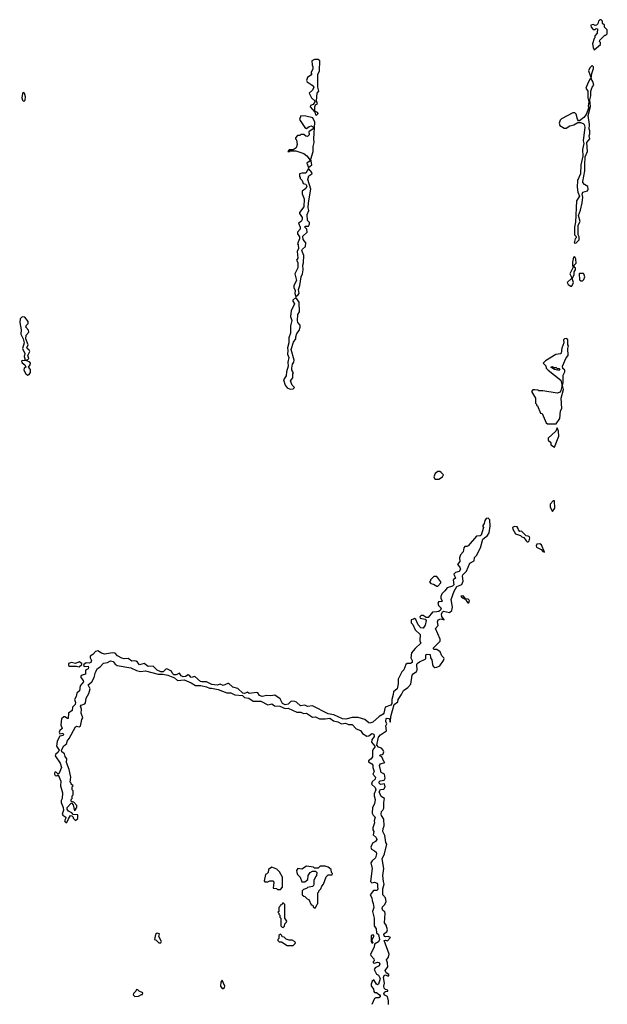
# Model space of a CAD drawing. Extents: x 2551545 to 2886624, y 315747 to 489036.
# Tile 104 of 119: x 2695711 to 2701760, y 406048 to 416180. Entities that reach past the tile are written whole.
import ezdxf

# ---------------------------------------------------------------- set-up
doc = ezdxf.new("R2010")
doc.units = 0

msp = doc.modelspace()

# ---------------------------------------------------------------- linework, layer by layer
at = {"layer": '0CON10XD'}
for points in [[(2701625, 415870), (2701690, 415925), (2701690, 415945), (2701680, 415955), (2701682, 415968), (2701735, 416020), (2701745, 416020), (2701760, 416035), (2701760, 416075), (2701732, 416102), (2701730, 416125), (2701712, 416142), (2701710, 416165), (2701695, 416180), (2701682, 416178), (2701670, 416165), (2701662, 416138), (2701648, 416122), (2701635, 416120), (2701615, 416130), (2701590, 416125), (2701593, 416103), (2701615, 416080), (2701635, 416080), (2701645, 416090), (2701658, 416085), (2701657, 416043), (2701630, 416015), (2701630, 415995), (2701623, 415987), (2701608, 415932), (2701613, 415893), (2701625, 415870)], [(2698765, 415198), (2698775, 415203), (2698782, 415215), (2698777, 415225), (2698750, 415240), (2698748, 415282), (2698756, 415304), (2698778, 415315), (2698768, 415345), (2698772, 415425), (2698790, 415445), (2698780, 415485), (2698780, 415615), (2698797, 415655), (2698800, 415755), (2698782, 415772), (2698745, 415772), (2698720, 415755), (2698722, 415715), (2698730, 415695), (2698730, 415675), (2698710, 415635), (2698710, 415625), (2698720, 415615), (2698674, 415586), (2698663, 415553), (2698670, 415540), (2698723, 415505), (2698738, 415485), (2698726, 415454), (2698690, 415425), (2698714, 415375), (2698750, 415345), (2698750, 415335), (2698733, 415307), (2698703, 415297), (2698700, 415285), (2698749, 415229), (2698755, 415200), (2698765, 415198)], [(2701595, 415580), (2701600, 415625), (2701617, 415677), (2701618, 415695), (2701605, 415710), (2701580, 415685), (2701568, 415655), (2701595, 415580)], [(2701435, 413880), (2701470, 413915), (2701470, 413945), (2701460, 413965), (2701460, 414065), (2701482, 414105), (2701462, 414165), (2701485, 414220), (2701500, 414295), (2701508, 414355), (2701500, 414385), (2701508, 414405), (2701555, 414420), (2701562, 414435), (2701560, 414465), (2701524, 414484), (2701507, 414505), (2701507, 414515), (2701530, 414625), (2701527, 414685), (2701532, 414768), (2701556, 414825), (2701548, 414915), (2701580, 414955), (2701572, 414985), (2701580, 415005), (2701580, 415035), (2701572, 415055), (2701577, 415103), (2701562, 415195), (2701587, 415287), (2701580, 415355), (2701590, 415395), (2701590, 415445), (2701604, 415486), (2701620, 415505), (2701612, 415545), (2701595, 415570), (2701585, 415570), (2701562, 415535), (2701540, 415475), (2701558, 415445), (2701558, 415375), (2701570, 415335), (2701563, 415295), (2701570, 415275), (2701542, 415205), (2701518, 415172), (2701475, 415140), (2701465, 415140), (2701453, 415155), (2701438, 415208), (2701425, 415220), (2701405, 415223), (2701289, 415161), (2701274, 415146), (2701263, 415115), (2701272, 415092), (2701315, 415063), (2701336, 415064), (2701375, 415087), (2701415, 415098), (2701455, 415122), (2701485, 415122), (2701511, 415111), (2701521, 415101), (2701530, 415075), (2701510, 414935), (2701518, 414905), (2701504, 414844), (2701507, 414775), (2701489, 414685), (2701484, 414595), (2701454, 414524), (2701450, 414455), (2701457, 414405), (2701472, 414365), (2701444, 414315), (2701434, 414096), (2701421, 414045), (2701422, 413965), (2701438, 413948), (2701440, 413935), (2701430, 413925), (2701420, 413885), (2701435, 413880)], [(2695755, 415338), (2695768, 415352), (2695770, 415385), (2695761, 415425), (2695748, 415432), (2695740, 415420), (2695734, 415375), (2695741, 415351), (2695755, 415338)], [(2698685, 414660), (2698717, 414685), (2698707, 414745), (2698733, 414825), (2698733, 414875), (2698743, 414915), (2698740, 414955), (2698750, 415125), (2698730, 415170), (2698655, 415188), (2698605, 415190), (2698593, 415153), (2698645, 415070), (2698665, 415062), (2698690, 415080), (2698715, 415088), (2698734, 415075), (2698732, 415058), (2698688, 415025), (2698692, 414995), (2698675, 414978), (2698655, 414980), (2698635, 415000), (2698605, 415000), (2698595, 414990), (2698572, 414988), (2698550, 414965), (2698550, 414955), (2698560, 414945), (2698568, 414895), (2698558, 414862), (2698525, 414840), (2698485, 414840), (2698470, 414825), (2698485, 414820), (2698495, 414830), (2698555, 414830), (2698635, 414802), (2698668, 414778), (2698700, 414735), (2698690, 414720), (2698668, 414705), (2698685, 414660)], [(2698555, 413330), (2698576, 413345), (2698587, 413363), (2698580, 413405), (2698596, 413445), (2698610, 413535), (2698622, 413565), (2698629, 413605), (2698626, 413654), (2698633, 413677), (2698636, 413755), (2698616, 413805), (2698621, 413819), (2698654, 413845), (2698656, 413885), (2698628, 413918), (2698627, 413953), (2698669, 413995), (2698666, 414026), (2698648, 414045), (2698650, 414055), (2698684, 414056), (2698696, 414075), (2698694, 414094), (2698674, 414115), (2698671, 414175), (2698688, 414215), (2698681, 414245), (2698683, 414295), (2698709, 414435), (2698676, 414535), (2698687, 414573), (2698717, 414595), (2698721, 414605), (2698685, 414650), (2698655, 414602), (2698615, 414602), (2698590, 414595), (2698590, 414565), (2698600, 414555), (2698600, 414545), (2698620, 414525), (2698630, 414495), (2698656, 414486), (2698666, 414466), (2698657, 414443), (2698618, 414415), (2698618, 414388), (2698640, 414335), (2698637, 414255), (2698592, 414195), (2698590, 414185), (2698620, 414145), (2698620, 414125), (2698608, 414102), (2698580, 414085), (2698597, 414045), (2698597, 414025), (2698570, 413995), (2698570, 413975), (2698592, 413945), (2698593, 413925), (2698570, 413875), (2698578, 413865), (2698580, 413825), (2698569, 413795), (2698573, 413727), (2698562, 413705), (2698573, 413683), (2698574, 413625), (2698543, 413565), (2698560, 413495), (2698534, 413445), (2698534, 413425), (2698548, 413395), (2698542, 413362), (2698555, 413330)], [(2701395, 413438), (2701412, 413475), (2701400, 413505), (2701400, 413525), (2701420, 413555), (2701420, 413585), (2701432, 413605), (2701432, 413622), (2701420, 413635), (2701420, 413655), (2701438, 413675), (2701437, 413715), (2701425, 413740), (2701413, 413737), (2701402, 413685), (2701402, 413655), (2701410, 413635), (2701374, 413566), (2701392, 413532), (2701392, 413518), (2701348, 413475), (2701358, 413455), (2701385, 413438), (2701395, 413438)], [(2701505, 413492), (2701520, 413505), (2701528, 413535), (2701520, 413565), (2701515, 413570), (2701475, 413570), (2701470, 413565), (2701473, 413503), (2701483, 413493), (2701505, 413492)], [(2698495, 412378), (2698525, 412380), (2698540, 412395), (2698515, 412420), (2698500, 412465), (2698523, 412495), (2698522, 412535), (2698530, 412545), (2698514, 412574), (2698511, 412595), (2698520, 412635), (2698534, 412655), (2698536, 412675), (2698506, 412785), (2698528, 412862), (2698554, 412895), (2698554, 412916), (2698565, 412950), (2698587, 412983), (2698598, 413015), (2698597, 413037), (2698574, 413064), (2698570, 413085), (2698573, 413145), (2698592, 413175), (2698587, 413275), (2698555, 413322), (2698524, 413295), (2698522, 413285), (2698539, 413255), (2698504, 413185), (2698500, 413125), (2698514, 413085), (2698499, 413031), (2698498, 412955), (2698481, 412905), (2698483, 412855), (2698468, 412805), (2698473, 412775), (2698469, 412739), (2698481, 412705), (2698470, 412655), (2698474, 412615), (2698457, 412555), (2698454, 412516), (2698428, 412475), (2698445, 412420), (2698465, 412392), (2698495, 412378)], [(2695768, 412678), (2695795, 412682), (2695804, 412695), (2695796, 412725), (2695815, 412765), (2695808, 412778), (2695787, 412795), (2695784, 412805), (2695798, 412835), (2695773, 412895), (2695778, 412935), (2695806, 412965), (2695802, 412985), (2695776, 413015), (2695780, 413035), (2695797, 413055), (2695799, 413075), (2695765, 413118), (2695736, 413124), (2695717, 413103), (2695711, 413065), (2695725, 412990), (2695724, 412945), (2695746, 412896), (2695756, 412856), (2695740, 412795), (2695764, 412745), (2695758, 412715), (2695768, 412678)], [(2701235, 412020), (2701270, 412075), (2701277, 412155), (2701292, 412178), (2701286, 412284), (2701310, 412375), (2701298, 412415), (2701306, 412445), (2701307, 412523), (2701322, 412555), (2701322, 412575), (2701302, 412592), (2701298, 412615), (2701335, 412700), (2701357, 412725), (2701352, 412795), (2701360, 412825), (2701352, 412835), (2701352, 412885), (2701345, 412900), (2701320, 412895), (2701310, 412885), (2701312, 412855), (2701291, 412799), (2701285, 412750), (2701277, 412743), (2701230, 412735), (2701125, 412670), (2701100, 412645), (2701128, 412618), (2701130, 412595), (2701150, 412575), (2701280, 412470), (2701293, 412425), (2701293, 412407), (2701283, 412365), (2701273, 412347), (2701245, 412338), (2701095, 412360), (2701055, 412360), (2701045, 412368), (2701015, 412370), (2700995, 412370), (2700980, 412355), (2701020, 412285), (2701020, 412235), (2701030, 412225), (2701030, 412215), (2701040, 412205), (2701072, 412132), (2701088, 412128), (2701132, 412032), (2701145, 412020), (2701208, 412022), (2701235, 412020)], [(2695795, 412521), (2695810, 412530), (2695821, 412549), (2695821, 412581), (2695801, 412605), (2695820, 412630), (2695823, 412645), (2695815, 412655), (2695785, 412670), (2695738, 412672), (2695731, 412665), (2695735, 412650), (2695765, 412628), (2695772, 412615), (2695774, 412605), (2695757, 412593), (2695753, 412575), (2695776, 412536), (2695795, 412521)], [(2701265, 412570), (2701215, 412580), (2701180, 412605), (2701195, 412610), (2701205, 412600), (2701235, 412600), (2701245, 412590), (2701265, 412590), (2701270, 412585), (2701265, 412570)], [(2701215, 411780), (2701260, 411895), (2701258, 411945), (2701245, 411980), (2701230, 411945), (2701150, 411875), (2701150, 411855), (2701178, 411828), (2701180, 411805), (2701215, 411780)], [(2700025, 411452), (2700065, 411475), (2700075, 411495), (2700051, 411521), (2700035, 411530), (2700015, 411531), (2699988, 411512), (2699974, 411475), (2699980, 411460), (2699992, 411452), (2700025, 411452)], [(2701195, 411120), (2701219, 411155), (2701215, 411230), (2701202, 411228), (2701172, 411195), (2701172, 411165), (2701195, 411120)], [(2699506, 406045), (2699509, 406085), (2699498, 406128), (2699471, 406141), (2699461, 406155), (2699467, 406173), (2699475, 406181), (2699500, 406185), (2699500, 406195), (2699475, 406201), (2699462, 406215), (2699458, 406235), (2699467, 406265), (2699455, 406325), (2699464, 406346), (2699475, 406351), (2699505, 406338), (2699512, 406345), (2699512, 406355), (2699485, 406373), (2699474, 406395), (2699500, 406435), (2699499, 406475), (2699487, 406505), (2699508, 406535), (2699514, 406564), (2699464, 406705), (2699475, 406710), (2699497, 406703), (2699528, 406735), (2699505, 406746), (2699475, 406741), (2699465, 406746), (2699458, 406765), (2699463, 406777), (2699490, 406795), (2699496, 406815), (2699484, 406864), (2699468, 406885), (2699474, 406984), (2699469, 406999), (2699449, 407015), (2699443, 407035), (2699445, 407050), (2699470, 407075), (2699484, 407105), (2699476, 407145), (2699450, 407175), (2699449, 407235), (2699464, 407285), (2699457, 407313), (2699449, 407375), (2699460, 407445), (2699444, 407545), (2699468, 407595), (2699492, 407695), (2699480, 407715), (2699469, 407785), (2699450, 407825), (2699452, 407858), (2699463, 407885), (2699461, 407955), (2699435, 407990), (2699431, 408005), (2699436, 408034), (2699450, 408045), (2699460, 408065), (2699459, 408125), (2699467, 408165), (2699431, 408185), (2699412, 408235), (2699425, 408257), (2699458, 408262), (2699472, 408285), (2699465, 408318), (2699425, 408311), (2699412, 408325), (2699412, 408338), (2699421, 408349), (2699464, 408356), (2699474, 408375), (2699468, 408415), (2699431, 408435), (2699414, 408505), (2699425, 408523), (2699470, 408535), (2699458, 408548), (2699440, 408595), (2699420, 408605), (2699423, 408617), (2699442, 408618), (2699453, 408627), (2699458, 408645), (2699454, 408665), (2699437, 408685), (2699403, 408693), (2699388, 408715), (2699403, 408797), (2699425, 408821), (2699486, 408864), (2699480, 408915), (2699492, 408935), (2699479, 408959), (2699485, 408989), (2699495, 408994), (2699510, 408990), (2699520, 408975), (2699520, 408955), (2699528, 408955), (2699531, 409009), (2699565, 409132), (2699605, 409160), (2699608, 409185), (2699642, 409235), (2699661, 409279), (2699705, 409308), (2699737, 409343), (2699751, 409435), (2699760, 409450), (2699795, 409472), (2699803, 409485), (2699799, 409545), (2699804, 409556), (2699825, 409573), (2699885, 409600), (2699892, 409608), (2699892, 409645), (2699905, 409650), (2699938, 409648), (2699940, 409615), (2699952, 409592), (2699959, 409545), (2699968, 409528), (2699984, 409514), (2700005, 409516), (2700035, 409532), (2700074, 409585), (2700080, 409605), (2700077, 409615), (2700058, 409635), (2700040, 409675), (2700005, 409700), (2699975, 409700), (2699970, 409705), (2699970, 409715), (2700038, 409785), (2700038, 409805), (2699993, 409915), (2700019, 409945), (2700011, 409985), (2700020, 410005), (2700045, 410016), (2700080, 410005), (2700058, 410038), (2700053, 410063), (2700063, 410087), (2700075, 410094), (2700135, 410080), (2700161, 410099), (2700167, 410135), (2700151, 410215), (2700182, 410298), (2700212, 410348), (2700261, 410369), (2700276, 410404), (2700269, 410455), (2700272, 410468), (2700312, 410505), (2700345, 410588), (2700388, 410612), (2700392, 410645), (2700414, 410666), (2700456, 410744), (2700478, 410835), (2700528, 410872), (2700545, 410900), (2700553, 410967), (2700552, 411035), (2700535, 411052), (2700512, 411048), (2700499, 411025), (2700494, 410995), (2700478, 410975), (2700478, 410965), (2700487, 410955), (2700463, 410877), (2700451, 410869), (2700415, 410864), (2700328, 410765), (2700315, 410758), (2700292, 410758), (2700283, 410747), (2700277, 410703), (2700248, 410672), (2700239, 410641)], [(2700945, 410808), (2700954, 410816), (2700962, 410845), (2700959, 410859), (2700945, 410867), (2700925, 410868), (2700878, 410918), (2700860, 410915), (2700845, 410930), (2700843, 410945), (2700831, 410961), (2700805, 410966), (2700785, 410956), (2700786, 410936), (2700815, 410888), (2700865, 410872), (2700879, 410859), (2700902, 410852), (2700926, 410816), (2700935, 410808), (2700945, 410808)], [(2701115, 410702), (2701084, 410775), (2701065, 410788), (2701036, 410784), (2701026, 410765), (2701032, 410752), (2701078, 410728), (2701095, 410708), (2701115, 410702)], [(2700239, 410641), (2700242, 410605), (2700218, 410575), (2700241, 410545), (2700248, 410525), (2700235, 410502), (2700198, 410492), (2700180, 410475), (2700196, 410435), (2700173, 410415), (2700180, 410365), (2700168, 410352), (2700112, 410335), (2700088, 410302), (2700057, 410273), (2700046, 410245), (2700046, 410226), (2700060, 410195), (2700055, 410190), (2700025, 410192), (2700014, 410176), (2700023, 410153), (2700049, 410125), (2700043, 410105), (2700025, 410091), (2700005, 410086), (2699960, 410085), (2699915, 410030), (2699895, 410030), (2699865, 410050), (2699845, 410050), (2699830, 410035), (2699832, 410022), (2699885, 410010), (2699897, 409997), (2699885, 409950), (2699865, 409920), (2699842, 409922), (2699812, 409952), (2699788, 410008), (2699775, 410020), (2699765, 410010), (2699740, 410005), (2699740, 409975), (2699758, 409958), (2699782, 409902), (2699832, 409852), (2699829, 409789), (2699842, 409765), (2699781, 409709), (2699746, 409664), (2699737, 409615), (2699751, 409585), (2699750, 409565), (2699735, 409556), (2699700, 409555), (2699686, 409544), (2699665, 409490), (2699645, 409470), (2699608, 409395), (2699608, 409345), (2699598, 409295), (2699560, 409265), (2699557, 409237), (2699543, 409185), (2699541, 409145), (2699532, 409128), (2699474, 409106), (2699460, 409045), (2699452, 409035), (2699411, 409009), (2699347, 408953), (2699315, 408941), (2699305, 408943), (2699265, 408980), (2699195, 408998), (2699135, 409000), (2699067, 408983), (2699035, 408986), (2698945, 409026), (2698885, 409038), (2698725, 409119), (2698675, 409114), (2698645, 409128), (2698601, 409121), (2698559, 409159), (2698545, 409164), (2698505, 409168), (2698474, 409136), (2698445, 409129), (2698418, 409145), (2698392, 409192), (2698338, 409228), (2698295, 409222), (2698255, 409226), (2698206, 409214), (2698179, 409225), (2698162, 409252), (2698148, 409258), (2698074, 409246), (2698055, 409259), (2698025, 409247), (2698009, 409249), (2697955, 409297), (2697905, 409313), (2697865, 409348), (2697855, 409349), (2697805, 409329), (2697775, 409344), (2697745, 409331), (2697690, 409340), (2697635, 409368), (2697585, 409366), (2697571, 409371), (2697515, 409420), (2697475, 409410), (2697456, 409436), (2697445, 409440), (2697418, 409422), (2697395, 409418), (2697375, 409427), (2697355, 409456), (2697321, 409439), (2697299, 409439), (2697283, 409453), (2697275, 409477), (2697225, 409499), (2697215, 409496), (2697189, 409471), (2697165, 409469), (2697127, 409487), (2697085, 409528), (2697035, 409526), (2696994, 409554), (2696945, 409542), (2696925, 409570), (2696910, 409580), (2696895, 409583), (2696865, 409579), (2696828, 409608), (2696785, 409604), (2696761, 409611), (2696718, 409635), (2696695, 409662), (2696666, 409664), (2696585, 409651), (2696555, 409661), (2696516, 409686), (2696490, 409680), (2696465, 409649), (2696438, 409632), (2696438, 409615), (2696449, 409585), (2696443, 409567), (2696425, 409558), (2696395, 409561), (2696370, 409545), (2696368, 409535), (2696376, 409526), (2696415, 409527), (2696421, 409515), (2696415, 409502), (2696390, 409485), (2696388, 409445), (2696354, 409436), (2696340, 409425), (2696340, 409410), (2696365, 409381), (2696369, 409365), (2696333, 409325), (2696327, 409273), (2696300, 409250), (2696293, 409215), (2696276, 409185), (2696286, 409155), (2696282, 409135), (2696256, 409105), (2696250, 409070), (2696212, 409045), (2696209, 408991), (2696205, 408988), (2696177, 409007), (2696165, 409008), (2696140, 408985), (2696136, 408925), (2696148, 408885), (2696123, 408865), (2696117, 408847), (2696125, 408832), (2696155, 408837), (2696163, 408825), (2696158, 408815), (2696125, 408808), (2696096, 408755), (2696090, 408705), (2696118, 408665), (2696107, 408643), (2696081, 408619), (2696078, 408605), (2696129, 408529), (2696141, 408485), (2696115, 408420), (2696105, 408420), (2696090, 408435), (2696075, 408440), (2696068, 408428), (2696068, 408415), (2696075, 408402), (2696095, 408400), (2696108, 408408), (2696136, 408345), (2696130, 408295), (2696151, 408225), (2696147, 408165), (2696138, 408145), (2696137, 408125), (2696160, 408075), (2696162, 408045), (2696147, 408005), (2696154, 407994), (2696186, 407975), (2696184, 407956), (2696172, 407935), (2696178, 407925), (2696185, 407918), (2696195, 407920), (2696212, 407958), (2696235, 407990), (2696248, 407988), (2696260, 407975), (2696260, 407965), (2696285, 407940), (2696308, 407962), (2696308, 407998), (2696262, 408002), (2696248, 408018), (2696215, 408036), (2696199, 408055), (2696201, 408075), (2696245, 408120), (2696262, 408102), (2696275, 408040), (2696288, 408052), (2696290, 408065), (2696300, 408075), (2696300, 408095), (2696268, 408128), (2696240, 408135), (2696240, 408155), (2696250, 408165), (2696250, 408195), (2696260, 408205), (2696260, 408245), (2696250, 408255), (2696250, 408285), (2696260, 408295), (2696242, 408312), (2696240, 408325), (2696230, 408335), (2696238, 408385), (2696220, 408465), (2696192, 408535), (2696198, 408575), (2696178, 408598), (2696172, 408625), (2696146, 408646), (2696141, 408665), (2696165, 408707), (2696198, 408732), (2696200, 408755), (2696222, 408785), (2696285, 408902), (2696295, 408912), (2696325, 408902), (2696338, 408912), (2696352, 408978), (2696360, 408995), (2696343, 409045), (2696348, 409085), (2696337, 409115), (2696344, 409126), (2696381, 409139), (2696390, 409150), (2696395, 409200), (2696424, 409245), (2696436, 409294), (2696417, 409335), (2696453, 409365), (2696478, 409412), (2696490, 409465), (2696512, 409505), (2696540, 409520), (2696575, 409560), (2696615, 409564), (2696645, 409581), (2696674, 409575), (2696695, 409547), (2696715, 409536), (2696855, 409510), (2696915, 409483), (2696954, 409474), (2697005, 409480), (2697135, 409444), (2697185, 409446), (2697235, 409434), (2697305, 409409), (2697335, 409381), (2697405, 409387), (2697477, 409357), (2697520, 409330), (2697575, 409329), (2697635, 409316), (2697665, 409300), (2697685, 409300), (2697755, 409286), (2697845, 409254), (2697885, 409252), (2697925, 409234), (2698005, 409226), (2698026, 409206), (2698070, 409200), (2698115, 409169), (2698195, 409166), (2698265, 409131), (2698305, 409139), (2698335, 409119), (2698390, 409115), (2698445, 409093), (2698475, 409096), (2698565, 409056), (2698605, 409054), (2698632, 409042), (2698665, 409043), (2698724, 409004), (2698755, 409008), (2698796, 408986), (2698855, 408986), (2698905, 408994), (2698940, 408965), (2698986, 408956), (2699025, 408934), (2699065, 408941), (2699096, 408926), (2699135, 408929), (2699174, 408884), (2699220, 408865), (2699240, 408835), (2699285, 408808), (2699305, 408810), (2699335, 408834), (2699357, 408827), (2699360, 408805), (2699335, 408770), (2699333, 408745), (2699366, 408706), (2699367, 408695), (2699350, 408675), (2699343, 408655), (2699342, 408595), (2699328, 408575), (2699300, 408555), (2699300, 408545), (2699335, 408523), (2699348, 408508), (2699348, 408485), (2699360, 408445), (2699347, 408415), (2699374, 408385), (2699369, 408365), (2699341, 408339), (2699333, 408315), (2699369, 408279), (2699378, 408255), (2699361, 408215), (2699361, 408195), (2699371, 408155), (2699365, 408112), (2699344, 408075), (2699341, 408015), (2699350, 407995), (2699370, 407975), (2699361, 407935), (2699364, 407915), (2699346, 407865), (2699347, 407845), (2699356, 407825), (2699351, 407791), (2699379, 407765), (2699388, 407745), (2699375, 407725), (2699342, 407708), (2699327, 407665), (2699333, 407645), (2699365, 407629), (2699379, 407615), (2699383, 407595), (2699374, 407555), (2699338, 407525), (2699326, 407505), (2699338, 407445), (2699323, 407313), (2699335, 407300), (2699365, 407306), (2699390, 407295), (2699396, 407285), (2699393, 407255), (2699398, 407235), (2699390, 407220), (2699352, 407218), (2699320, 407175), (2699337, 407145), (2699338, 407115), (2699351, 407085), (2699357, 407045), (2699344, 407005), (2699359, 406935), (2699360, 406855), (2699379, 406825), (2699383, 406783), (2699406, 406765), (2699415, 406715), (2699405, 406690), (2699362, 406668), (2699360, 406635), (2699322, 406565), (2699325, 406550), (2699358, 406515), (2699360, 406495), (2699350, 406485), (2699350, 406475), (2699365, 406470), (2699395, 406483), (2699408, 406478), (2699418, 406465), (2699413, 406445), (2699370, 406425), (2699360, 406405), (2699385, 406360), (2699405, 406348), (2699422, 406315), (2699406, 406255), (2699395, 406250), (2699385, 406257), (2699355, 406300), (2699340, 406285), (2699328, 406255), (2699328, 406238), (2699352, 406205), (2699355, 406180), (2699365, 406170), (2699385, 406170), (2699416, 406146), (2699422, 406135), (2699421, 406125), (2699409, 406115), (2699376, 406114), (2699363, 406107), (2699337, 406045)], [(2700005, 410350), (2700015, 410352), (2700046, 410384), (2700047, 410397), (2700005, 410450), (2699975, 410450), (2699940, 410415), (2699940, 410405), (2699930, 410395), (2699945, 410380), (2699972, 410372), (2700005, 410350)], [(2700335, 410180), (2700340, 410205), (2700328, 410218), (2700300, 410220), (2700298, 410228), (2700275, 410250), (2700252, 410248), (2700265, 410230), (2700275, 410230), (2700285, 410220), (2700300, 410220), (2700310, 410195), (2700325, 410180), (2700335, 410180)], [(2696325, 409520), (2696352, 409545), (2696352, 409555), (2696325, 409573), (2696285, 409556), (2696245, 409567), (2696212, 409555), (2696212, 409535), (2696225, 409528), (2696295, 409527), (2696325, 409520)], [(2698395, 407230), (2698418, 407255), (2698418, 407355), (2698385, 407410), (2698358, 407438), (2698305, 407458), (2698272, 407435), (2698270, 407405), (2698255, 407390), (2698240, 407385), (2698228, 407318), (2698235, 407310), (2698265, 407310), (2698285, 407320), (2698318, 407318), (2698328, 407305), (2698322, 407242), (2698355, 407240), (2698365, 407230), (2698395, 407230)], [(2698755, 407040), (2698772, 407078), (2698780, 407085), (2698780, 407195), (2698790, 407205), (2698790, 407215), (2698810, 407235), (2698820, 407265), (2698840, 407285), (2698865, 407360), (2698885, 407380), (2698928, 407382), (2698930, 407395), (2698920, 407405), (2698918, 407435), (2698885, 407460), (2698855, 407470), (2698805, 407470), (2698785, 407450), (2698745, 407450), (2698735, 407460), (2698665, 407470), (2698615, 407440), (2698573, 407447), (2698562, 407425), (2698563, 407403), (2698570, 407385), (2698598, 407358), (2698615, 407310), (2698645, 407310), (2698678, 407332), (2698680, 407375), (2698700, 407405), (2698725, 407420), (2698755, 407420), (2698770, 407405), (2698767, 407373), (2698755, 407360), (2698738, 407322), (2698740, 407285), (2698735, 407270), (2698725, 407260), (2698675, 407250), (2698665, 407240), (2698632, 407228), (2698620, 407215), (2698620, 407175), (2698635, 407160), (2698648, 407158), (2698672, 407132), (2698688, 407128), (2698712, 407072), (2698728, 407068), (2698732, 407052), (2698745, 407040), (2698755, 407040)], [(2698425, 406840), (2698438, 406852), (2698440, 406875), (2698458, 406892), (2698460, 406905), (2698440, 406935), (2698440, 407075), (2698428, 407088), (2698415, 407090), (2698408, 407072), (2698392, 407068), (2698390, 407055), (2698380, 407045), (2698380, 407005), (2698370, 406995), (2698380, 406985), (2698380, 406975), (2698390, 406965), (2698390, 406945), (2698400, 406935), (2698400, 406855), (2698412, 406842), (2698425, 406840)], [(2697165, 406680), (2697172, 406695), (2697142, 406745), (2697150, 406775), (2697125, 406780), (2697108, 406765), (2697100, 406715), (2697115, 406710), (2697145, 406682), (2697165, 406680)], [(2698525, 406652), (2698548, 406675), (2698550, 406685), (2698540, 406695), (2698515, 406710), (2698485, 406710), (2698455, 406720), (2698435, 406740), (2698412, 406742), (2698408, 406758), (2698395, 406770), (2698380, 406755), (2698380, 406725), (2698370, 406715), (2698370, 406705), (2698382, 406692), (2698405, 406690), (2698463, 406653), (2698525, 406652)], [(2699345, 406680), (2699350, 406685), (2699340, 406695), (2699340, 406715), (2699358, 406745), (2699355, 406760), (2699335, 406760), (2699328, 406752), (2699330, 406695), (2699335, 406680), (2699345, 406680)], [(2697805, 406212), (2697819, 406221), (2697822, 406235), (2697795, 406298), (2697783, 406277), (2697778, 406235), (2697795, 406212), (2697805, 406212)], [(2696895, 406130), (2696935, 406132), (2696965, 406150), (2696975, 406150), (2696980, 406165), (2696942, 406182), (2696928, 406198), (2696915, 406200), (2696908, 406182), (2696882, 406158), (2696880, 406145), (2696895, 406130)]]:
    msp.add_lwpolyline(points, dxfattribs=at)

doc.saveas('drawing.dxf')
